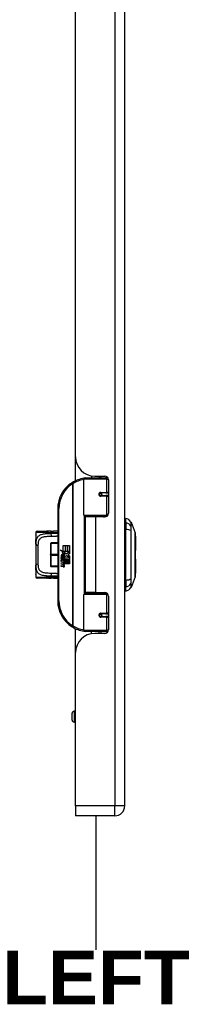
# Model space of a CAD drawing. Header units: inches. Extents: x 0 to 152, y -25 to 98.
# Tile 46 of 88: x 52.71 to 55.92, y 29.75 to 49.78. Entities that reach past the tile are written whole.
import ezdxf

# ---------------------------------------------------------------- set-up
doc = ezdxf.new("R2010")
doc.units = ezdxf.units.IN
doc.header["$LTSCALE"] = 9.095314
doc.header["$MEASUREMENT"] = 0
doc.layers.get('0').update_dxf_attribs({"lineweight": 25})
for name, color, linetype, lineweight in [('Sketch Geometry(ANSI)', 7, 'Continuous', 25), ('Symbols(ANSI)', 7, 'Continuous', 25), ('Visible Edges(ANSI)', 7, 'Continuous', 25), ('Visible Tangent Edges(ANSI)', 7, 'Continuous', 25)]:
    doc.layers.add(name, color=color, linetype=linetype, lineweight=lineweight)
doc.styles.add('Dimension-ANSI', font='arialbd.ttf')

# ---------------------------------------------------------------- blocks, each defined once
blk = doc.blocks.new('LEFT')
at = {"layer": 'Sketch Geometry(ANSI)'}
blk.add_line((0, 0.15), (0, -0.15), dxfattribs=at)
at = {"layer": 'Symbols(ANSI)', "color": 7, "insert": (0, -0.2119), "char_height": 0.12, "attachment_point": 5, "style": 'Dimension-ANSI'}
blk.add_mtext('\\fArial|b1|i0;LEFT', dxfattribs=at)

msp = doc.modelspace()

# ---------------------------------------------------------------- linework, layer by layer
at = {"layer": 'Visible Edges(ANSI)'}
for p, q in [((54.8487, 33.7817), (54.8487, 70.6212)), ((53.849, 40.882), (53.849, 63.5209)), ((53.849, 40.3953), (53.849, 40.882)), ((54.1739, 40.4975), (54.1739, 40.4534)), ((54.2389, 40.4921), (54.4463, 40.4921)), ((54.3314, 40.4921), (54.3314, 40.4534)), ((54.0183, 39.6982), (54.0183, 40.4288)), ((54.0429, 40.4534), (54.4552, 40.4534)), ((54.5112, 40.4534), (54.4552, 40.4534)), ((54.5201, 40.4183), (54.5201, 39.7343)), ((54.3518, 40.1475), (54.3523, 40.1451)), ((54.3584, 40.1459), (54.3522, 40.1459)), ((54.4671, 40.1483), (54.3584, 40.1483)), ((54.3584, 40.0942), (54.4671, 40.0942)), ((54.3614, 40.1457), (54.3614, 40.1482)), ((54.3622, 40.097), (54.3628, 40.0942)), ((54.4671, 40.1483), (54.5201, 40.1483)), ((54.5201, 40.0942), (54.4671, 40.0942)), ((53.4873, 39.8286), (53.4873, 37.9542)), ((54.46, 39.6785), (54.038, 39.6785)), ((54.2526, 39.6605), (54.0427, 39.6605)), ((54.0427, 39.6605), (54.0427, 38.1222)), ((54.1333, 39.6785), (54.1333, 39.6605)), ((54.4463, 39.6605), (54.2526, 39.6605)), ((54.372, 39.6785), (54.372, 39.6605)), ((54.46, 39.6785), (54.4946, 39.6785)), ((54.8684, 39.5443), (54.8684, 39.6293)), ((54.8684, 39.5443), (54.8684, 39.4059)), ((54.9769, 39.5547), (55.0615, 39.3373)), ((53.0432, 39.3464), (53.0432, 39.2972)), ((53.0432, 39.2972), (53.0432, 39.1509)), ((53.0678, 39.371), (53.2616, 39.371)), ((53.2966, 39.3699), (53.274, 39.3705)), ((53.4873, 39.371), (53.4027, 39.371)), ((53.4873, 39.2724), (53.4641, 39.2726)), ((54.8684, 38.3768), (54.8684, 39.4059)), ((55.068, 39.2677), (55.068, 38.9801)), ((53.0432, 39.1048), (53.0432, 39.1509)), ((53.0432, 39.1048), (53.0432, 38.6779)), ((53.3433, 39.12), (53.3433, 39.1225)), ((53.3433, 39.12), (53.3433, 38.8938)), ((53.4873, 39.1323), (53.3531, 39.1323)), ((53.5971, 39.0788), (53.6372, 39.0788)), ((53.5971, 38.9576), (53.5971, 39.0788)), ((53.6372, 39.0788), (53.6372, 38.9555)), ((53.6429, 39.0788), (53.683, 39.0788)), ((53.6429, 38.9555), (53.6429, 39.0788)), ((53.683, 39.0788), (53.683, 38.9555)), ((53.6882, 38.9555), (53.6882, 39.0788)), ((53.6882, 39.0788), (53.7283, 39.0788)), ((53.7283, 39.0788), (53.7283, 38.9116)), ((53.3433, 38.8889), (53.3433, 38.8938)), ((53.3433, 38.8889), (53.3433, 38.6625)), ((53.5375, 38.9886), (53.5971, 38.9576)), ((53.5953, 38.9339), (53.5375, 38.9886)), ((53.5775, 38.9314), (53.5953, 38.9339)), ((53.6326, 38.8921), (53.5775, 38.9314)), ((53.5851, 38.8332), (53.5851, 38.879)), ((53.5964, 38.8771), (53.5964, 38.8471)), ((53.6013, 38.9555), (53.638, 38.9363)), ((53.6372, 38.9555), (53.6013, 38.9555)), ((53.6181, 38.8834), (53.6326, 38.8921)), ((53.638, 38.9363), (53.6254, 38.9339)), ((53.6254, 38.9339), (53.6605, 38.9093)), ((53.6655, 38.8719), (53.6282, 38.846)), ((53.683, 38.9555), (53.6429, 38.9555)), ((53.6605, 38.9093), (53.7276, 38.9555)), ((53.7268, 38.8261), (53.6655, 38.8719)), ((53.7276, 38.9555), (53.6882, 38.9555)), ((53.7283, 38.9116), (53.6957, 38.8896)), ((53.6957, 38.8896), (53.7283, 38.8722)), ((53.7283, 38.8722), (53.7283, 38.7886)), ((53.0432, 38.6318), (53.0432, 38.6779)), ((53.3433, 38.66), (53.3433, 38.6625)), ((53.5555, 38.8347), (53.5904, 38.804)), ((53.5555, 38.8145), (53.5555, 38.8347)), ((53.5799, 38.7976), (53.5555, 38.8145)), ((53.5555, 38.7853), (53.5799, 38.7946)), ((53.5555, 38.765), (53.5555, 38.7853)), ((53.5906, 38.7819), (53.5555, 38.765)), ((53.5555, 38.7564), (53.6237, 38.7444)), ((53.5555, 38.7399), (53.5555, 38.7564)), ((53.5836, 38.7349), (53.5555, 38.7399)), ((53.5555, 38.714), (53.5986, 38.7064)), ((53.5555, 38.6975), (53.5555, 38.714)), ((53.5836, 38.6926), (53.5555, 38.6975)), ((53.5555, 38.6721), (53.5986, 38.6645)), ((53.5555, 38.6556), (53.5555, 38.6721)), ((53.5701, 38.8415), (53.5589, 38.8415)), ((53.5799, 38.7946), (53.5799, 38.7976)), ((53.5904, 38.804), (53.6237, 38.8213)), ((53.6237, 38.7515), (53.5906, 38.7819)), ((53.6237, 38.801), (53.6008, 38.7913)), ((53.6008, 38.7913), (53.6008, 38.7886)), ((53.6008, 38.7886), (53.6237, 38.772)), ((53.6052, 38.7886), (53.6273, 38.798)), ((53.7283, 38.7886), (53.6052, 38.7886)), ((53.6117, 38.7312), (53.6117, 38.7276)), ((53.6237, 38.7302), (53.6117, 38.7312)), ((53.6144, 38.7834), (53.7283, 38.7834)), ((53.6273, 38.774), (53.6144, 38.7834)), ((53.6196, 38.7263), (53.6273, 38.7257)), ((53.6237, 38.8213), (53.6237, 38.801)), ((53.6237, 38.772), (53.6237, 38.7515)), ((53.6237, 38.7444), (53.6237, 38.7302)), ((53.6273, 38.8261), (53.7268, 38.8261)), ((53.6273, 38.798), (53.6273, 38.8261)), ((53.6273, 38.7463), (53.6273, 38.774)), ((53.7283, 38.7463), (53.6273, 38.7463)), ((53.6273, 38.741), (53.7283, 38.741)), ((53.6273, 38.7257), (53.6273, 38.741)), ((53.7283, 38.7039), (53.629, 38.7039)), ((53.7283, 38.7834), (53.7283, 38.7463)), ((53.7283, 38.741), (53.7283, 38.7039)), ((55.068, 38.8026), (55.068, 38.515)), ((53.0432, 38.6318), (53.0432, 38.4855)), ((53.0432, 38.4855), (53.0432, 38.4363)), ((53.3531, 38.6502), (53.4873, 38.6502)), ((53.4641, 38.5101), (53.4873, 38.5103)), ((53.5983, 38.6472), (53.5555, 38.6556)), ((53.2616, 38.4117), (53.0678, 38.4117)), ((53.2966, 38.4128), (53.274, 38.4122)), ((53.4873, 38.4117), (53.4027, 38.4117)), ((54.8684, 38.3768), (54.8684, 38.2385)), ((55.0615, 38.4454), (54.9769, 38.228)), ((54.0183, 37.354), (54.0183, 38.0845)), ((54.038, 38.1042), (54.46, 38.1042)), ((54.2526, 38.1222), (54.0427, 38.1222)), ((54.1333, 38.1042), (54.1333, 38.1222)), ((54.2526, 38.1222), (54.4463, 38.1222)), ((54.372, 38.1042), (54.372, 38.1222)), ((54.4946, 38.1042), (54.46, 38.1042)), ((54.8684, 38.1534), (54.8684, 38.2385)), ((54.5201, 38.0484), (54.5201, 37.3644)), ((54.4671, 37.6885), (54.3584, 37.6885)), ((54.3622, 37.6857), (54.3628, 37.6885)), ((54.4671, 37.6885), (54.5201, 37.6885)), ((54.3518, 37.6352), (54.3523, 37.6376)), ((54.3522, 37.6368), (54.3584, 37.6368)), ((54.3584, 37.6344), (54.4671, 37.6344)), ((54.3614, 37.637), (54.3614, 37.6345)), ((54.5201, 37.6344), (54.4671, 37.6344)), ((53.849, 36.9007), (53.849, 37.3874)), ((54.4552, 37.3294), (54.0429, 37.3294)), ((54.1739, 37.2852), (54.1739, 37.3294)), ((54.4463, 37.2906), (54.2389, 37.2906)), ((54.3314, 37.2906), (54.3314, 37.3294)), ((54.4552, 37.3294), (54.5112, 37.3294)), ((53.849, 33.7817), (53.849, 36.9007)), ((53.7798, 35.5262), (53.7798, 35.6689)), ((53.849, 35.7082), (53.8192, 35.7082)), ((53.849, 35.4868), (53.8192, 35.4868)), ((53.849, 33.7817), (53.849, 33.5806)), ((54.6475, 33.5806), (53.849, 33.5806))]:
    msp.add_line(p, q, dxfattribs=at)
at = {"layer": 'Visible Edges(ANSI)', "flags": 128}
for points in [[(54.0271, 40.4475), (54.0268, 40.4475), (54.0264, 40.4475), (54.0261, 40.4474), (54.0258, 40.4474), (54.0255, 40.4473), (54.0252, 40.4473), (54.0249, 40.4472), (54.0246, 40.4472), (54.0243, 40.4472), (54.024, 40.4471), (54.0237, 40.4471), (54.0233, 40.447), (54.023, 40.447), (54.0227, 40.4469), (54.0224, 40.4469), (54.0221, 40.4468), (54.0218, 40.4468), (54.0215, 40.4468), (54.0212, 40.4467), (54.0209, 40.4467), (54.0206, 40.4466), (54.0202, 40.4466), (54.0199, 40.4465), (54.0196, 40.4465)], [(54.3584, 40.0942), (54.3552, 40.0944), (54.3519, 40.095), (54.3487, 40.0961), (54.3456, 40.0975), (54.3426, 40.0993), (54.3399, 40.1016), (54.3374, 40.1042), (54.3354, 40.1072), (54.3337, 40.1105), (54.3324, 40.1139), (54.3316, 40.1175), (54.3314, 40.1212), (54.3316, 40.1249), (54.3324, 40.1286), (54.3336, 40.132), (54.3353, 40.1353), (54.3374, 40.1383), (54.3398, 40.1409), (54.3426, 40.1432), (54.3455, 40.1451), (54.3487, 40.1465), (54.3519, 40.1475), (54.3552, 40.1481), (54.3584, 40.1483)], [(54.4172, 39.6605), (54.4204, 39.6617), (54.4235, 39.6629), (54.4266, 39.6641), (54.4298, 39.6652), (54.433, 39.6662), (54.4361, 39.6673), (54.4393, 39.6682), (54.4425, 39.6692), (54.4457, 39.67), (54.4489, 39.6709), (54.4521, 39.6717), (54.4553, 39.6724), (54.4585, 39.6731), (54.4617, 39.6738), (54.4649, 39.6744), (54.4682, 39.675), (54.4714, 39.6755), (54.4746, 39.676), (54.4778, 39.6764), (54.4811, 39.6768), (54.4843, 39.6772), (54.4875, 39.6775), (54.4908, 39.6778), (54.494, 39.678)], [(53.0471, 39.2167), (53.0482, 39.2256), (53.0489, 39.2362), (53.0492, 39.2477), (53.049, 39.2592), (53.0482, 39.2698), (53.0472, 39.2789), (53.0461, 39.2855), (53.0457, 39.2876), (53.0455, 39.2884)], [(53.274, 39.3705), (53.2735, 39.3705), (53.2729, 39.3706), (53.2724, 39.3706), (53.2719, 39.3707), (53.2714, 39.3707), (53.2709, 39.3707), (53.2703, 39.3708), (53.2698, 39.3708), (53.2693, 39.3708), (53.2688, 39.3708), (53.2683, 39.3709), (53.2677, 39.3709), (53.2672, 39.3709), (53.2667, 39.3709), (53.2662, 39.371), (53.2657, 39.371), (53.2652, 39.371), (53.2646, 39.371), (53.2641, 39.371), (53.2636, 39.371), (53.2631, 39.371), (53.2626, 39.371), (53.2621, 39.371), (53.2616, 39.371)], [(53.3543, 39.3708), (53.3252, 39.3705), (53.2966, 39.3699)], [(53.3543, 39.3708), (53.3787, 39.371), (53.4027, 39.371)], [(55.0619, 38.4476), (55.0619, 38.4481), (55.0619, 38.4497), (55.0619, 38.4524), (55.0619, 38.4561), (55.0619, 38.4609), (55.062, 38.4667), (55.062, 38.4735), (55.062, 38.4814), (55.062, 38.4902), (55.062, 38.5), (55.0621, 38.5108), (55.0621, 38.5224), (55.0621, 38.5348), (55.0621, 38.5482), (55.0622, 38.5624), (55.0622, 38.5773), (55.0622, 38.5931), (55.0621, 38.6095), (55.0621, 38.6266), (55.0621, 38.6444), (55.0621, 38.6628), (55.062, 38.6817), (55.062, 38.7011), (55.062, 38.7211), (55.062, 38.7415), (55.062, 38.7623), (55.0619, 38.7834), (55.0619, 38.8047), (55.0619, 38.8261), (55.0619, 38.8476), (55.0619, 38.8694), (55.0619, 38.8912), (55.0619, 38.9131), (55.0619, 38.9349), (55.0619, 38.9566), (55.0619, 38.9781), (55.0619, 38.9993), (55.062, 39.0203), (55.062, 39.041), (55.062, 39.0614), (55.062, 39.0814), (55.062, 39.1009), (55.0621, 39.12), (55.0621, 39.1384), (55.0621, 39.1562), (55.0621, 39.1733), (55.0622, 39.1897), (55.0622, 39.2054), (55.0622, 39.2204), (55.0621, 39.2345), (55.0621, 39.2479), (55.0621, 39.2604), (55.0621, 39.272), (55.062, 39.2827), (55.062, 39.2925), (55.062, 39.3013), (55.062, 39.3092), (55.062, 39.316), (55.0619, 39.3219), (55.0619, 39.3266), (55.0619, 39.3303), (55.0619, 39.333), (55.0619, 39.3346), (55.0619, 39.3351)], [(53.0432, 39.1509), (53.0441, 39.1846), (53.0453, 39.2009), (53.0471, 39.2167)], [(53.0471, 38.566), (53.0453, 38.5818), (53.0441, 38.5981), (53.0432, 38.6318)], [(53.0455, 38.4943), (53.0457, 38.4951), (53.0461, 38.4972), (53.0472, 38.5039), (53.0482, 38.5129), (53.049, 38.5236), (53.0492, 38.5351), (53.0489, 38.5466), (53.0482, 38.5571), (53.0471, 38.566)], [(53.2616, 38.4117), (53.2621, 38.4117), (53.2626, 38.4117), (53.2631, 38.4117), (53.2636, 38.4117), (53.2641, 38.4117), (53.2646, 38.4117), (53.2652, 38.4117), (53.2657, 38.4117), (53.2662, 38.4118), (53.2667, 38.4118), (53.2672, 38.4118), (53.2677, 38.4118), (53.2683, 38.4118), (53.2688, 38.4119), (53.2693, 38.4119), (53.2698, 38.4119), (53.2703, 38.4119), (53.2709, 38.412), (53.2714, 38.412), (53.2719, 38.412), (53.2724, 38.4121), (53.2729, 38.4121), (53.2735, 38.4122), (53.274, 38.4122)], [(53.2966, 38.4128), (53.3252, 38.4122), (53.3543, 38.4119)], [(53.4027, 38.4117), (53.3787, 38.4118), (53.3543, 38.4119)], [(54.494, 38.1047), (54.4908, 38.1049), (54.4875, 38.1052), (54.4843, 38.1055), (54.4811, 38.1059), (54.4778, 38.1063), (54.4746, 38.1067), (54.4714, 38.1072), (54.4682, 38.1077), (54.4649, 38.1083), (54.4617, 38.1089), (54.4585, 38.1096), (54.4553, 38.1103), (54.4521, 38.111), (54.4489, 38.1118), (54.4457, 38.1127), (54.4425, 38.1136), (54.4393, 38.1145), (54.4361, 38.1155), (54.433, 38.1165), (54.4298, 38.1175), (54.4266, 38.1186), (54.4235, 38.1198), (54.4204, 38.121), (54.4172, 38.1222)], [(54.3584, 37.6344), (54.3552, 37.6346), (54.3519, 37.6352), (54.3487, 37.6362), (54.3455, 37.6377), (54.3426, 37.6395), (54.3398, 37.6418), (54.3374, 37.6444), (54.3353, 37.6474), (54.3336, 37.6507), (54.3324, 37.6542), (54.3316, 37.6578), (54.3314, 37.6615), (54.3317, 37.6652), (54.3324, 37.6688), (54.3337, 37.6722), (54.3354, 37.6755), (54.3374, 37.6785), (54.3399, 37.6811), (54.3426, 37.6833), (54.3455, 37.6852), (54.3487, 37.6866), (54.3519, 37.6877), (54.3552, 37.6883), (54.3584, 37.6885)], [(54.0196, 37.3362), (54.0199, 37.3362), (54.0202, 37.3361), (54.0206, 37.3361), (54.0209, 37.336), (54.0212, 37.336), (54.0215, 37.336), (54.0218, 37.3359), (54.0221, 37.3359), (54.0224, 37.3358), (54.0227, 37.3358), (54.023, 37.3357), (54.0233, 37.3357), (54.0237, 37.3356), (54.024, 37.3356), (54.0243, 37.3356), (54.0246, 37.3355), (54.0249, 37.3355), (54.0252, 37.3354), (54.0255, 37.3354), (54.0258, 37.3353), (54.0261, 37.3353), (54.0264, 37.3353), (54.0268, 37.3352), (54.0271, 37.3352)]]:
    msp.add_lwpolyline(points, dxfattribs=at)
at = {"layer": 'Visible Edges(ANSI)'}
for centre in [(54.3584, 40.1213), (54.3584, 37.6614)]:
    msp.add_circle(centre, 0.0246, dxfattribs=at)
for centre, radius, start, end in [((54.2389, 40.882), 0.3899, 180, 270), ((54.4463, 40.4183), 0.0738, 0, 90), ((54.1121, 39.8286), 0.6248, 122.23771, 180), ((54.1121, 39.8286), 0.6248, 98.5081, 122.23771), ((54.0429, 40.4288), 0.0246, 90, 180), ((54.3584, 40.1213), 0.0271, 279.14701, 90), ((54.038, 39.6982), 0.0197, 180, 270), ((54.4463, 39.7343), 0.0738, 270, 0), ((54.8782, 39.5555), 0.0492, 101.53696, 126.8699), ((54.848, 39.4831), 0.1476, 29.72912, 82.0587), ((54.9655, 39.5502), 0.0123, 21.25051, 29.72912), ((53.0678, 39.3464), 0.0246, 90, 180), ((53.0678, 39.2972), 0.0246, 180, 208.10759), ((55.0557, 39.3351), 0.00615, 0.20877, 21.25051), ((55.0533, 39.2677), 0.0148, 0, 53.4634), ((53.3531, 39.1225), 0.00984, 90, 180), ((53.6313, 38.8641), 0.0759, 171.56052, 197.33425), ((53.5807, 38.8716), 0.0247, 86.56465, 171.56052), ((53.6055, 38.8562), 0.0383, 154.67838, 202.56091), ((53.5817, 38.8675), 0.012, 73.52609, 154.67838), ((53.5791, 38.8466), 0.0497, 44.16843, 86.56465), ((53.5938, 38.8563), 0.021, 19.37968, 82.99755), ((53.6007, 38.8587), 0.0137, 321.16516, 19.37968), ((53.588, 38.8552), 0.0373, 350.40854, 44.16843), ((53.588, 38.8552), 0.0412, 347.07905, 43.17854), ((55.0533, 38.9801), 0.0148, 305.87422, 0), ((53.3531, 38.66), 0.00984, 180, 270), ((53.5735, 38.6777), 0.0581, 57.59924, 80), ((53.5744, 38.6352), 0.0581, 58.55841, 80.82565), ((53.5994, 38.8655), 0.0352, 246.15553, 293.84447), ((53.6021, 38.8576), 0.0119, 241.45471, 321.16516), ((53.6013, 38.7216), 0.0154, 260, 293.55712), ((53.6013, 38.6796), 0.0154, 259.9922, 293.54875), ((53.5962, 38.7135), 0.0157, 6.03001, 57.59924), ((53.5962, 38.6715), 0.0157, 6.10268, 57.60833), ((53.6044, 38.7144), 0.0075, 293.55712, 6.03001), ((53.6044, 38.6724), 0.0075, 293.54875, 6.10268), ((53.6061, 38.7245), 0.036, 273.6169, 286.9928), ((53.5949, 38.661), 0.0307, 359.6788, 63.95078), ((53.5956, 38.7023), 0.03, 359.47765, 57.41137), ((53.6059, 38.8506), 0.019, 293.84447, 355.08017), ((53.6129, 38.7022), 0.0127, 286.9928, 359.47765), ((53.6125, 38.6609), 0.0131, 288.47479, 359.6788), ((53.599, 38.7045), 0.03, 358.79525, 46.5849), ((55.0533, 38.8026), 0.0148, 0, 54.12578), ((53.0678, 38.4855), 0.0246, 151.88429, 180), ((53.6052, 38.6826), 0.036, 259, 288.47479), ((55.0533, 38.515), 0.0148, 306.53659, 0), ((53.0678, 38.4363), 0.0246, 180, 270), ((55.0557, 38.4476), 0.00615, 338.74949, 359.79123), ((54.038, 38.0845), 0.0197, 90, 180), ((54.4463, 38.0484), 0.0738, 0, 90), ((54.8782, 38.2272), 0.0492, 233.1301, 258.46304), ((54.848, 38.2996), 0.1476, 277.9413, 330.27088), ((54.9655, 38.2325), 0.0123, 330.27088, 338.74949), ((54.1121, 37.9542), 0.6248, 180, 237.76229), ((54.3584, 37.6614), 0.0271, 270, 80.85299), ((54.1121, 37.9542), 0.6248, 237.76229, 261.4919), ((54.2389, 36.9007), 0.3899, 90, 180), ((54.0429, 37.354), 0.0246, 180, 270), ((54.4463, 37.3644), 0.0738, 270, 0), ((53.8192, 35.6689), 0.0394, 90, 180), ((53.8192, 35.5262), 0.0394, 180, 270), ((54.6475, 33.7817), 0.2012, 270, 0)]:
    msp.add_arc(centre, radius, start, end, dxfattribs=at)
at = {"layer": 'Visible Tangent Edges(ANSI)'}
for p, q in [((54.6475, 70.6212), (54.6475, 33.7817)), ((54.3624, 40.4921), (54.3624, 40.4534)), ((53.7788, 40.357), (53.7919, 40.3362)), ((53.7919, 40.3362), (53.7919, 37.4465)), ((53.7919, 40.3362), (53.7966, 40.3362)), ((53.7966, 37.4465), (53.7966, 40.3362)), ((54.479, 40.4288), (54.0183, 40.4288)), ((54.479, 40.4288), (54.5193, 40.4288)), ((54.479, 40.4288), (54.479, 40.1606)), ((54.3624, 40.148), (54.3624, 40.1455)), ((54.3624, 40.097), (54.3624, 40.0961)), ((54.3643, 40.1606), (54.479, 40.1606)), ((54.479, 40.0819), (54.3643, 40.0819)), ((54.5201, 40.1606), (54.479, 40.1606)), ((54.479, 40.0819), (54.479, 39.6982)), ((54.479, 40.0819), (54.5201, 40.0819)), ((53.4873, 39.8286), (53.5119, 39.8286)), ((53.5119, 37.9542), (53.5119, 39.8286)), ((54.0183, 39.6982), (54.479, 39.6982)), ((54.0279, 39.6813), (54.0279, 38.1014)), ((54.2526, 39.6605), (54.2526, 38.1222)), ((54.5106, 39.6982), (54.479, 39.6982)), ((54.977, 39.4731), (54.977, 39.4732)), ((53.2499, 39.3464), (53.0432, 39.3464)), ((53.0432, 39.2972), (53.0436, 39.2972)), ((53.349, 39.3201), (53.349, 39.3462)), ((54.977, 39.3812), (54.977, 39.3817)), ((53.0924, 38.7023), (53.0924, 39.0804)), ((53.3531, 39.1323), (53.3531, 39.1248)), ((53.3531, 39.1248), (53.4873, 39.1248)), ((53.3531, 38.8986), (53.3531, 39.1248)), ((53.3531, 38.8986), (53.3531, 38.8841)), ((53.4873, 38.8986), (53.3531, 38.8986)), ((53.3531, 38.8841), (53.4873, 38.8841)), ((53.3531, 38.6577), (53.3531, 38.8841)), ((53.3531, 38.6577), (53.3531, 38.6502)), ((53.4873, 38.6577), (53.3531, 38.6577)), ((53.0436, 38.4855), (53.0432, 38.4855)), ((53.349, 38.4365), (53.349, 38.4626)), ((53.0432, 38.4363), (53.2499, 38.4363)), ((54.977, 38.401), (54.977, 38.4015)), ((54.977, 38.3095), (54.977, 38.3097)), ((54.479, 38.0845), (54.0183, 38.0845)), ((54.479, 38.0845), (54.5106, 38.0845)), ((54.479, 38.0845), (54.479, 37.7008)), ((53.5119, 37.9542), (53.4873, 37.9542)), ((54.3624, 37.6866), (54.3624, 37.6857)), ((54.3643, 37.7008), (54.479, 37.7008)), ((54.5201, 37.7008), (54.479, 37.7008)), ((54.3624, 37.6372), (54.3624, 37.6347)), ((54.479, 37.6221), (54.3643, 37.6221)), ((54.479, 37.6221), (54.479, 37.354)), ((54.479, 37.6221), (54.5201, 37.6221)), ((53.7919, 37.4465), (53.7788, 37.4257)), ((53.7966, 37.4465), (53.7919, 37.4465)), ((54.0183, 37.354), (54.479, 37.354)), ((54.3624, 37.3294), (54.3624, 37.2906)), ((54.5193, 37.354), (54.479, 37.354)), ((53.8192, 35.7082), (53.8192, 35.4868)), ((54.6475, 33.7817), (53.849, 33.7817)), ((54.8487, 33.7817), (54.6475, 33.7817)), ((54.6475, 33.5806), (54.6475, 33.7817))]:
    msp.add_line(p, q, dxfattribs=at)
at = {"layer": 'Visible Tangent Edges(ANSI)', "flags": 128}
for points in [[(54.3643, 40.1606), (54.3593, 40.1603), (54.3542, 40.1595), (54.3493, 40.158), (54.3445, 40.1559), (54.3399, 40.1531), (54.3357, 40.1498), (54.332, 40.146), (54.3288, 40.1417), (54.3262, 40.1369), (54.3243, 40.1319), (54.3232, 40.1266), (54.3228, 40.1212), (54.3232, 40.1159), (54.3244, 40.1106), (54.3263, 40.1056), (54.3289, 40.1008), (54.3321, 40.0965), (54.3358, 40.0926), (54.34, 40.0894), (54.3445, 40.0867), (54.3493, 40.0846), (54.3543, 40.0831), (54.3593, 40.0822), (54.3643, 40.0819)], [(54.4944, 39.6783), (54.4892, 39.6781), (54.484, 39.6779), (54.4788, 39.6777), (54.4736, 39.6774), (54.4684, 39.6771), (54.4632, 39.6767), (54.4581, 39.6762), (54.4529, 39.6757), (54.4477, 39.6752), (54.4426, 39.6746), (54.4374, 39.674), (54.4323, 39.6733), (54.4272, 39.6726), (54.4221, 39.6719), (54.417, 39.671), (54.4119, 39.6702), (54.4068, 39.6693), (54.4018, 39.6683), (54.3968, 39.6673), (54.3917, 39.6662), (54.3868, 39.6651), (54.3818, 39.6639), (54.3768, 39.6627), (54.3719, 39.6614)], [(54.9759, 39.4756), (54.9759, 39.4737), (54.9758, 39.4716), (54.9758, 39.4693), (54.9758, 39.4668), (54.9758, 39.4641), (54.9758, 39.4612), (54.9758, 39.4581), (54.9758, 39.4548), (54.9758, 39.4514), (54.9758, 39.4478), (54.9758, 39.444), (54.9758, 39.4401), (54.9758, 39.436), (54.9758, 39.4317), (54.9758, 39.4273), (54.9758, 39.4228), (54.9758, 39.4181), (54.9758, 39.4134), (54.9758, 39.4085), (54.9758, 39.4035), (54.9758, 39.3984), (54.9758, 39.3932), (54.9759, 39.3879), (54.9759, 39.3826)], [(54.9762, 39.5563), (54.9762, 39.5562), (54.9762, 39.5558), (54.9762, 39.5551), (54.9761, 39.5541), (54.9761, 39.5528), (54.9761, 39.5512), (54.9761, 39.5494), (54.9761, 39.5473), (54.9761, 39.5449), (54.9761, 39.5422), (54.9761, 39.5393), (54.9761, 39.536), (54.9761, 39.5325), (54.976, 39.5287), (54.976, 39.5246), (54.976, 39.5203), (54.976, 39.5157), (54.976, 39.5108), (54.976, 39.5056), (54.9759, 39.5001), (54.9759, 39.4944), (54.9759, 39.4884), (54.9759, 39.4822), (54.9759, 39.4756)], [(54.977, 39.4732), (54.977, 39.4798), (54.977, 39.4861), (54.977, 39.4922), (54.977, 39.4979), (54.977, 39.5034), (54.977, 39.5086), (54.977, 39.5136), (54.977, 39.5182), (54.977, 39.5226), (54.977, 39.5267), (54.977, 39.5306), (54.977, 39.5341), (54.977, 39.5374), (54.977, 39.5404), (54.977, 39.5431), (54.977, 39.5455), (54.977, 39.5477), (54.977, 39.5495), (54.9769, 39.5511), (54.9769, 39.5524), (54.9769, 39.5534), (54.9769, 39.5541), (54.9769, 39.5545), (54.9769, 39.5547)], [(54.977, 39.3817), (54.977, 39.3869), (54.977, 39.3921), (54.977, 39.3972), (54.977, 39.4021), (54.977, 39.407), (54.977, 39.4118), (54.977, 39.4165), (54.977, 39.421), (54.977, 39.4254), (54.977, 39.4297), (54.977, 39.4339), (54.977, 39.4379), (54.977, 39.4417), (54.977, 39.4455), (54.977, 39.449), (54.977, 39.4524), (54.977, 39.4556), (54.977, 39.4586), (54.977, 39.4615), (54.977, 39.4642), (54.977, 39.4667), (54.977, 39.469), (54.977, 39.4711), (54.977, 39.4731)], [(53.349, 39.3201), (53.3243, 39.3196), (53.3001, 39.3189), (53.2764, 39.3178), (53.2534, 39.3163), (53.2312, 39.3144), (53.2099, 39.3118), (53.1896, 39.3086), (53.1704, 39.3047), (53.1525, 39.2999), (53.1359, 39.2941), (53.1207, 39.2872), (53.107, 39.2793), (53.0948, 39.2704), (53.0839, 39.2603), (53.0746, 39.2492), (53.0666, 39.2369), (53.0602, 39.2236), (53.0549, 39.2092), (53.0508, 39.1938), (53.0477, 39.1776), (53.0456, 39.1605), (53.0442, 39.1426), (53.0434, 39.124), (53.0432, 39.1048)], [(53.0471, 39.2132), (53.0476, 39.2168), (53.0481, 39.2207), (53.0486, 39.2248), (53.0489, 39.2292), (53.0492, 39.2338), (53.0494, 39.2385), (53.0496, 39.2433), (53.0496, 39.2481), (53.0496, 39.2529), (53.0494, 39.2577), (53.0492, 39.2624), (53.0489, 39.2669), (53.0485, 39.2713), (53.0481, 39.2755), (53.0476, 39.2793), (53.0471, 39.2829), (53.0466, 39.2861), (53.0461, 39.2889), (53.0456, 39.2914), (53.0451, 39.2934), (53.0446, 39.2951), (53.0442, 39.2963), (53.0439, 39.297), (53.0436, 39.2972)], [(53.0924, 39.0804), (53.0926, 39.0974), (53.0932, 39.1139), (53.0945, 39.1297), (53.0964, 39.1449), (53.0991, 39.1593), (53.1027, 39.1729), (53.1072, 39.1856), (53.1129, 39.1974), (53.1198, 39.2083), (53.128, 39.2182), (53.1375, 39.2271), (53.1482, 39.235), (53.1602, 39.242), (53.1735, 39.248), (53.188, 39.2532), (53.2037, 39.2574), (53.2205, 39.261), (53.2382, 39.2638), (53.2569, 39.266), (53.2763, 39.2678), (53.2964, 39.2691), (53.3171, 39.27), (53.3384, 39.2707), (53.36, 39.2711)], [(53.2499, 39.3464), (53.2508, 39.3464), (53.2517, 39.3464), (53.2525, 39.3464), (53.2534, 39.3464), (53.2543, 39.3464), (53.2552, 39.3463), (53.2561, 39.3463), (53.257, 39.3462), (53.2579, 39.3462), (53.2588, 39.3461), (53.2597, 39.3461), (53.2606, 39.346), (53.2615, 39.3459), (53.2624, 39.3459), (53.2633, 39.3458), (53.2642, 39.3457), (53.2651, 39.3456), (53.266, 39.3455), (53.2669, 39.3454), (53.2678, 39.3453), (53.2687, 39.3452), (53.2696, 39.345), (53.2705, 39.3449), (53.2714, 39.3448)], [(53.274, 39.3705), (53.2735, 39.3705), (53.273, 39.3704), (53.2726, 39.3701), (53.2721, 39.3698), (53.2717, 39.3693), (53.2713, 39.3688), (53.2709, 39.3681), (53.2705, 39.3673), (53.2702, 39.3664), (53.2698, 39.3655), (53.2696, 39.3644), (53.2693, 39.3633), (53.2692, 39.362), (53.269, 39.3607), (53.2689, 39.3594), (53.2689, 39.3579), (53.269, 39.3564), (53.269, 39.3549), (53.2692, 39.3533), (53.2695, 39.3516), (53.2698, 39.35), (53.2702, 39.3483), (53.2708, 39.3465), (53.2714, 39.3448)], [(53.2714, 39.3448), (53.2723, 39.3464), (53.2732, 39.348), (53.2741, 39.3496), (53.275, 39.3512), (53.2759, 39.3527), (53.2768, 39.3542), (53.2778, 39.3557), (53.2787, 39.3571), (53.2797, 39.3585), (53.2808, 39.3599), (53.2818, 39.3611), (53.2829, 39.3623), (53.284, 39.3634), (53.2851, 39.3645), (53.2862, 39.3655), (53.2873, 39.3663), (53.2885, 39.3671), (53.2896, 39.3678), (53.2908, 39.3684), (53.2919, 39.3689), (53.2931, 39.3693), (53.2943, 39.3696), (53.2954, 39.3698), (53.2966, 39.3699)], [(53.2714, 39.3448), (53.2745, 39.3449), (53.2777, 39.345), (53.2808, 39.3451), (53.2839, 39.3452), (53.2871, 39.3453), (53.2903, 39.3453), (53.2935, 39.3454), (53.2967, 39.3455), (53.2999, 39.3456), (53.3031, 39.3456), (53.3063, 39.3457), (53.3095, 39.3458), (53.3128, 39.3458), (53.316, 39.3459), (53.3193, 39.3459), (53.3226, 39.346), (53.3259, 39.346), (53.3291, 39.346), (53.3324, 39.3461), (53.3357, 39.3461), (53.3391, 39.3461), (53.3424, 39.3462), (53.3457, 39.3462), (53.349, 39.3462)], [(53.349, 39.3462), (53.3552, 39.3463), (53.3614, 39.3463), (53.3675, 39.3463), (53.3736, 39.3464), (53.3797, 39.3464), (53.3857, 39.3464), (53.3917, 39.3464), (53.3977, 39.3464), (53.4036, 39.3464), (53.4095, 39.3464), (53.4154, 39.3464), (53.4212, 39.3463), (53.4269, 39.3462), (53.4327, 39.3461), (53.4384, 39.346), (53.444, 39.3459), (53.4496, 39.3457), (53.4551, 39.3455), (53.4606, 39.3452), (53.4661, 39.345), (53.4715, 39.3447), (53.4768, 39.3443), (53.4821, 39.344), (53.4873, 39.3435)], [(53.4873, 39.3207), (53.4821, 39.321), (53.4768, 39.3212), (53.4715, 39.3214), (53.4661, 39.3216), (53.4607, 39.3217), (53.4552, 39.3217), (53.4497, 39.3218), (53.4441, 39.3218), (53.4384, 39.3218), (53.4327, 39.3218), (53.427, 39.3218), (53.4212, 39.3217), (53.4154, 39.3216), (53.4095, 39.3215), (53.4036, 39.3214), (53.3977, 39.3213), (53.3917, 39.3211), (53.3857, 39.321), (53.3796, 39.3209), (53.3735, 39.3207), (53.3674, 39.3206), (53.3613, 39.3204), (53.3552, 39.3203), (53.349, 39.3201)], [(53.36, 39.2711), (53.3645, 39.2712), (53.369, 39.2713), (53.3735, 39.2714), (53.3779, 39.2715), (53.3824, 39.2716), (53.3868, 39.2716), (53.3913, 39.2717), (53.3957, 39.2718), (53.4001, 39.2719), (53.4045, 39.272), (53.4089, 39.272), (53.4132, 39.2721), (53.4176, 39.2722), (53.4219, 39.2723), (53.4262, 39.2723), (53.4305, 39.2724), (53.4348, 39.2724), (53.4391, 39.2725), (53.4433, 39.2725), (53.4475, 39.2726), (53.4517, 39.2726), (53.4559, 39.2726), (53.46, 39.2726), (53.4641, 39.2726)], [(53.4873, 39.369), (53.484, 39.3692), (53.4806, 39.3694), (53.4773, 39.3696), (53.4739, 39.3697), (53.4705, 39.3699), (53.4671, 39.37), (53.4636, 39.3702), (53.4602, 39.3703), (53.4567, 39.3704), (53.4532, 39.3705), (53.4497, 39.3706), (53.4462, 39.3707), (53.4426, 39.3707), (53.4391, 39.3708), (53.4355, 39.3708), (53.4319, 39.3709), (53.4283, 39.3709), (53.4247, 39.371), (53.4211, 39.371), (53.4174, 39.371), (53.4137, 39.371), (53.4101, 39.371), (53.4064, 39.371), (53.4027, 39.371)], [(54.9759, 39.3826), (54.9759, 39.343), (54.9759, 39.303), (54.976, 39.2626), (54.976, 39.2219), (54.976, 39.181), (54.9761, 39.1398), (54.9761, 39.0984), (54.9761, 39.0569), (54.9761, 39.0153), (54.9761, 38.9737), (54.9762, 38.932), (54.9762, 38.8905), (54.9762, 38.8489), (54.9761, 38.8073), (54.9761, 38.7658), (54.9761, 38.7243), (54.9761, 38.683), (54.9761, 38.6419), (54.976, 38.601), (54.976, 38.5602), (54.976, 38.5198), (54.9759, 38.4796), (54.9759, 38.4397), (54.9759, 38.4001)], [(54.977, 38.4015), (54.977, 38.441), (54.977, 38.4807), (54.977, 38.5207), (54.977, 38.5611), (54.977, 38.6017), (54.977, 38.6425), (54.977, 38.6835), (54.977, 38.7247), (54.977, 38.766), (54.9769, 38.8075), (54.9769, 38.849), (54.9769, 38.8905), (54.9769, 38.932), (54.9769, 38.9735), (54.977, 39.015), (54.977, 39.0565), (54.977, 39.0979), (54.977, 39.1392), (54.977, 39.1803), (54.977, 39.2211), (54.977, 39.2616), (54.977, 39.3019), (54.977, 39.3417), (54.977, 39.3812)], [(55.0615, 39.3373), (55.0615, 39.3371), (55.0615, 39.3366), (55.0615, 39.3356), (55.0615, 39.3343), (55.0615, 39.3326), (55.0615, 39.3306), (55.0615, 39.3281), (55.0616, 39.3254), (55.0616, 39.3222), (55.0616, 39.3187), (55.0616, 39.3149), (55.0616, 39.3106), (55.0617, 39.3061), (55.0617, 39.3012), (55.0617, 39.296), (55.0617, 39.2904), (55.0618, 39.2845), (55.0618, 39.2783), (55.0618, 39.2717), (55.0618, 39.2649), (55.0619, 39.2577), (55.0619, 39.2503), (55.0619, 39.2425), (55.0619, 39.2345)], [(53.0432, 39.1509), (53.0432, 39.1537), (53.0432, 39.1564), (53.0432, 39.1592), (53.0433, 39.1619), (53.0433, 39.1646), (53.0434, 39.1674), (53.0435, 39.17), (53.0436, 39.1727), (53.0437, 39.1754), (53.0438, 39.178), (53.0439, 39.1807), (53.0441, 39.1833), (53.0442, 39.1859), (53.0444, 39.1884), (53.0446, 39.191), (53.0448, 39.1935), (53.045, 39.1961), (53.0453, 39.1986), (53.0455, 39.2011), (53.0458, 39.2035), (53.0461, 39.206), (53.0464, 39.2084), (53.0468, 39.2108), (53.0471, 39.2132)], [(55.0619, 39.1757), (55.0619, 39.1556), (55.0618, 39.1345), (55.0618, 39.1125), (55.0617, 39.0898), (55.0617, 39.0665), (55.0616, 39.0425), (55.0616, 39.0181), (55.0616, 38.9932), (55.0615, 38.9681), (55.0615, 38.9426), (55.0615, 38.917), (55.0615, 38.8912), (55.0615, 38.8654), (55.0615, 38.8398), (55.0615, 38.8145), (55.0616, 38.7893), (55.0616, 38.7644), (55.0616, 38.7399), (55.0617, 38.7159), (55.0617, 38.6926), (55.0618, 38.67), (55.0618, 38.6481), (55.0619, 38.6271), (55.0619, 38.607)], [(55.0619, 39.2345), (55.0619, 39.2323), (55.0619, 39.23), (55.0619, 39.2278), (55.062, 39.2255), (55.062, 39.2232), (55.062, 39.2208), (55.062, 39.2185), (55.062, 39.2161), (55.062, 39.2137), (55.062, 39.2113), (55.062, 39.2089), (55.062, 39.2065), (55.062, 39.204), (55.062, 39.2015), (55.062, 39.199), (55.062, 39.1965), (55.062, 39.194), (55.062, 39.1914), (55.062, 39.1888), (55.062, 39.1863), (55.0619, 39.1836), (55.0619, 39.181), (55.0619, 39.1784), (55.0619, 39.1757)], [(53.0432, 38.6779), (53.0434, 38.6587), (53.0442, 38.6402), (53.0456, 38.6224), (53.0478, 38.6053), (53.0508, 38.5891), (53.0549, 38.5737), (53.0601, 38.5593), (53.0666, 38.5459), (53.0744, 38.5336), (53.0837, 38.5225), (53.0945, 38.5124), (53.1068, 38.5035), (53.1205, 38.4956), (53.1357, 38.4888), (53.1522, 38.483), (53.1701, 38.4781), (53.1892, 38.4742), (53.2095, 38.471), (53.2307, 38.4684), (53.2529, 38.4665), (53.276, 38.465), (53.2999, 38.4639), (53.3243, 38.4631), (53.349, 38.4626)], [(53.36, 38.5116), (53.3383, 38.5121), (53.317, 38.5128), (53.2961, 38.5137), (53.2759, 38.515), (53.2565, 38.5168), (53.2379, 38.519), (53.2202, 38.5218), (53.2034, 38.5253), (53.1877, 38.5296), (53.1733, 38.5348), (53.16, 38.5409), (53.148, 38.5478), (53.1373, 38.5558), (53.1278, 38.5646), (53.1197, 38.5745), (53.1128, 38.5854), (53.1072, 38.5973), (53.1026, 38.61), (53.0991, 38.6236), (53.0964, 38.638), (53.0945, 38.6532), (53.0932, 38.6689), (53.0926, 38.6853), (53.0924, 38.7023)], [(53.0471, 38.5695), (53.0468, 38.5719), (53.0464, 38.5743), (53.0461, 38.5767), (53.0458, 38.5792), (53.0455, 38.5816), (53.0453, 38.5841), (53.045, 38.5866), (53.0448, 38.5892), (53.0446, 38.5917), (53.0444, 38.5943), (53.0442, 38.5968), (53.0441, 38.5994), (53.0439, 38.6021), (53.0438, 38.6047), (53.0437, 38.6073), (53.0436, 38.61), (53.0435, 38.6127), (53.0434, 38.6154), (53.0433, 38.6181), (53.0433, 38.6208), (53.0432, 38.6235), (53.0432, 38.6263), (53.0432, 38.629), (53.0432, 38.6318)], [(53.0436, 38.4855), (53.0439, 38.4857), (53.0442, 38.4864), (53.0446, 38.4876), (53.0451, 38.4892), (53.0456, 38.4913), (53.0461, 38.4938), (53.0466, 38.4967), (53.0471, 38.4999), (53.0476, 38.5035), (53.0481, 38.5073), (53.0485, 38.5115), (53.0489, 38.5159), (53.0492, 38.5204), (53.0494, 38.5251), (53.0496, 38.5299), (53.0496, 38.5347), (53.0496, 38.5396), (53.0494, 38.5443), (53.0492, 38.549), (53.0489, 38.5535), (53.0485, 38.5579), (53.0481, 38.562), (53.0476, 38.5659), (53.0471, 38.5695)], [(53.349, 38.4626), (53.3552, 38.4624), (53.3613, 38.4623), (53.3675, 38.4621), (53.3735, 38.462), (53.3796, 38.4618), (53.3856, 38.4617), (53.3916, 38.4616), (53.3976, 38.4614), (53.4035, 38.4613), (53.4094, 38.4612), (53.4153, 38.4611), (53.4211, 38.461), (53.4269, 38.461), (53.4326, 38.4609), (53.4383, 38.4609), (53.4439, 38.4609), (53.4495, 38.4609), (53.4551, 38.461), (53.4606, 38.461), (53.466, 38.4612), (53.4714, 38.4613), (53.4767, 38.4615), (53.482, 38.4617), (53.4872, 38.462)], [(53.4641, 38.5101), (53.46, 38.5101), (53.4559, 38.5101), (53.4517, 38.5101), (53.4475, 38.5101), (53.4433, 38.5102), (53.439, 38.5102), (53.4348, 38.5103), (53.4305, 38.5103), (53.4262, 38.5104), (53.4219, 38.5104), (53.4176, 38.5105), (53.4132, 38.5106), (53.4089, 38.5107), (53.4045, 38.5107), (53.4001, 38.5108), (53.3957, 38.5109), (53.3913, 38.511), (53.3869, 38.5111), (53.3824, 38.5112), (53.378, 38.5112), (53.3735, 38.5113), (53.369, 38.5114), (53.3645, 38.5115), (53.36, 38.5116)], [(55.0619, 38.5482), (55.0619, 38.5402), (55.0619, 38.5324), (55.0619, 38.525), (55.0618, 38.5178), (55.0618, 38.5109), (55.0618, 38.5044), (55.0618, 38.4982), (55.0617, 38.4923), (55.0617, 38.4867), (55.0617, 38.4815), (55.0617, 38.4766), (55.0616, 38.472), (55.0616, 38.4678), (55.0616, 38.4639), (55.0616, 38.4604), (55.0616, 38.4573), (55.0615, 38.4545), (55.0615, 38.4521), (55.0615, 38.4501), (55.0615, 38.4484), (55.0615, 38.4471), (55.0615, 38.4462), (55.0615, 38.4456), (55.0615, 38.4454)], [(55.0619, 38.607), (55.0619, 38.6043), (55.0619, 38.6017), (55.0619, 38.5991), (55.062, 38.5965), (55.062, 38.5939), (55.062, 38.5913), (55.062, 38.5887), (55.062, 38.5862), (55.062, 38.5837), (55.062, 38.5812), (55.062, 38.5787), (55.062, 38.5763), (55.062, 38.5738), (55.062, 38.5714), (55.062, 38.569), (55.062, 38.5666), (55.062, 38.5642), (55.062, 38.5619), (55.062, 38.5595), (55.062, 38.5572), (55.0619, 38.555), (55.0619, 38.5527), (55.0619, 38.5504), (55.0619, 38.5482)], [(53.2714, 38.438), (53.2705, 38.4378), (53.2696, 38.4377), (53.2687, 38.4376), (53.2678, 38.4374), (53.2669, 38.4373), (53.266, 38.4372), (53.2651, 38.4371), (53.2642, 38.437), (53.2633, 38.4369), (53.2624, 38.4368), (53.2615, 38.4368), (53.2606, 38.4367), (53.2597, 38.4366), (53.2588, 38.4366), (53.2579, 38.4365), (53.257, 38.4365), (53.2561, 38.4364), (53.2552, 38.4364), (53.2543, 38.4364), (53.2534, 38.4363), (53.2525, 38.4363), (53.2517, 38.4363), (53.2508, 38.4363), (53.2499, 38.4363)], [(53.2714, 38.438), (53.2708, 38.4362), (53.2702, 38.4345), (53.2698, 38.4327), (53.2695, 38.4311), (53.2692, 38.4294), (53.269, 38.4278), (53.269, 38.4263), (53.2689, 38.4248), (53.2689, 38.4233), (53.269, 38.422), (53.2692, 38.4207), (53.2693, 38.4194), (53.2696, 38.4183), (53.2698, 38.4172), (53.2702, 38.4163), (53.2705, 38.4154), (53.2709, 38.4146), (53.2713, 38.414), (53.2717, 38.4134), (53.2721, 38.4129), (53.2726, 38.4126), (53.273, 38.4124), (53.2735, 38.4122), (53.274, 38.4122)], [(53.2966, 38.4128), (53.2954, 38.4129), (53.2943, 38.4131), (53.2931, 38.4134), (53.2919, 38.4138), (53.2908, 38.4143), (53.2896, 38.4149), (53.2885, 38.4156), (53.2873, 38.4164), (53.2862, 38.4173), (53.2851, 38.4182), (53.284, 38.4193), (53.2829, 38.4204), (53.2818, 38.4216), (53.2808, 38.4228), (53.2797, 38.4242), (53.2787, 38.4256), (53.2778, 38.427), (53.2768, 38.4285), (53.2759, 38.43), (53.275, 38.4316), (53.2741, 38.4331), (53.2732, 38.4347), (53.2723, 38.4363), (53.2714, 38.438)], [(53.349, 38.4365), (53.3457, 38.4365), (53.3424, 38.4366), (53.3391, 38.4366), (53.3357, 38.4366), (53.3324, 38.4366), (53.3291, 38.4367), (53.3259, 38.4367), (53.3226, 38.4368), (53.3193, 38.4368), (53.316, 38.4368), (53.3128, 38.4369), (53.3095, 38.4369), (53.3063, 38.437), (53.3031, 38.4371), (53.2999, 38.4371), (53.2967, 38.4372), (53.2935, 38.4373), (53.2903, 38.4374), (53.2871, 38.4374), (53.2839, 38.4375), (53.2808, 38.4376), (53.2777, 38.4377), (53.2745, 38.4378), (53.2714, 38.438)], [(53.4873, 38.4392), (53.482, 38.4388), (53.4768, 38.4384), (53.4715, 38.4381), (53.4661, 38.4378), (53.4606, 38.4375), (53.4551, 38.4373), (53.4496, 38.437), (53.444, 38.4369), (53.4384, 38.4367), (53.4327, 38.4366), (53.4269, 38.4365), (53.4212, 38.4364), (53.4154, 38.4364), (53.4095, 38.4363), (53.4036, 38.4363), (53.3977, 38.4363), (53.3917, 38.4363), (53.3857, 38.4363), (53.3797, 38.4363), (53.3736, 38.4363), (53.3675, 38.4364), (53.3614, 38.4364), (53.3552, 38.4365), (53.349, 38.4365)], [(53.4027, 38.4117), (53.4064, 38.4117), (53.4101, 38.4117), (53.4137, 38.4117), (53.4174, 38.4117), (53.4211, 38.4117), (53.4247, 38.4118), (53.4283, 38.4118), (53.4319, 38.4118), (53.4355, 38.4119), (53.4391, 38.4119), (53.4426, 38.412), (53.4462, 38.4121), (53.4497, 38.4122), (53.4532, 38.4122), (53.4567, 38.4123), (53.4602, 38.4125), (53.4636, 38.4126), (53.4671, 38.4127), (53.4705, 38.4128), (53.4739, 38.413), (53.4772, 38.4131), (53.4806, 38.4133), (53.4839, 38.4135), (53.4873, 38.4137)], [(54.9759, 38.4001), (54.9759, 38.3948), (54.9758, 38.3895), (54.9758, 38.3843), (54.9758, 38.3792), (54.9758, 38.3742), (54.9758, 38.3693), (54.9758, 38.3646), (54.9758, 38.3599), (54.9758, 38.3554), (54.9758, 38.351), (54.9758, 38.3467), (54.9758, 38.3427), (54.9758, 38.3387), (54.9758, 38.3349), (54.9758, 38.3313), (54.9758, 38.3279), (54.9758, 38.3246), (54.9758, 38.3215), (54.9758, 38.3186), (54.9758, 38.3159), (54.9758, 38.3134), (54.9758, 38.3111), (54.9759, 38.309), (54.9759, 38.3071)], [(54.9759, 38.3071), (54.9759, 38.3006), (54.9759, 38.2943), (54.9759, 38.2883), (54.9759, 38.2826), (54.976, 38.2772), (54.976, 38.272), (54.976, 38.2671), (54.976, 38.2624), (54.976, 38.2581), (54.976, 38.254), (54.9761, 38.2502), (54.9761, 38.2467), (54.9761, 38.2434), (54.9761, 38.2405), (54.9761, 38.2378), (54.9761, 38.2354), (54.9761, 38.2333), (54.9761, 38.2314), (54.9761, 38.2299), (54.9761, 38.2286), (54.9762, 38.2277), (54.9762, 38.2269), (54.9762, 38.2265), (54.9762, 38.2264)], [(54.9769, 38.228), (54.9769, 38.2282), (54.9769, 38.2286), (54.9769, 38.2293), (54.9769, 38.2303), (54.9769, 38.2316), (54.977, 38.2332), (54.977, 38.235), (54.977, 38.2371), (54.977, 38.2396), (54.977, 38.2423), (54.977, 38.2453), (54.977, 38.2486), (54.977, 38.2521), (54.977, 38.256), (54.977, 38.2601), (54.977, 38.2645), (54.977, 38.2692), (54.977, 38.2741), (54.977, 38.2793), (54.977, 38.2848), (54.977, 38.2906), (54.977, 38.2966), (54.977, 38.3029), (54.977, 38.3095)], [(54.977, 38.3097), (54.977, 38.3116), (54.977, 38.3137), (54.977, 38.316), (54.977, 38.3185), (54.977, 38.3212), (54.977, 38.3241), (54.977, 38.3271), (54.977, 38.3303), (54.977, 38.3337), (54.977, 38.3373), (54.977, 38.341), (54.977, 38.3448), (54.977, 38.3488), (54.977, 38.353), (54.977, 38.3573), (54.977, 38.3617), (54.977, 38.3662), (54.977, 38.3709), (54.977, 38.3757), (54.977, 38.3806), (54.977, 38.3855), (54.977, 38.3906), (54.977, 38.3958), (54.977, 38.401)], [(54.3719, 38.1213), (54.3768, 38.12), (54.3818, 38.1188), (54.3868, 38.1176), (54.3917, 38.1165), (54.3968, 38.1154), (54.4018, 38.1144), (54.4068, 38.1135), (54.4119, 38.1125), (54.417, 38.1117), (54.4221, 38.1109), (54.4272, 38.1101), (54.4323, 38.1094), (54.4374, 38.1087), (54.4426, 38.1081), (54.4477, 38.1075), (54.4529, 38.107), (54.4581, 38.1065), (54.4632, 38.106), (54.4684, 38.1057), (54.4736, 38.1053), (54.4788, 38.105), (54.484, 38.1048), (54.4892, 38.1046), (54.4944, 38.1044)], [(54.3643, 37.7008), (54.3593, 37.7005), (54.3543, 37.6996), (54.3493, 37.6981), (54.3445, 37.696), (54.34, 37.6933), (54.3358, 37.6901), (54.3321, 37.6862), (54.3289, 37.6819), (54.3263, 37.6772), (54.3244, 37.6721), (54.3232, 37.6669), (54.3228, 37.6615), (54.3232, 37.6561), (54.3243, 37.6509), (54.3262, 37.6458), (54.3288, 37.641), (54.332, 37.6367), (54.3357, 37.6329), (54.3399, 37.6296), (54.3445, 37.6269), (54.3493, 37.6247), (54.3542, 37.6233), (54.3593, 37.6224), (54.3643, 37.6221)]]:
    msp.add_lwpolyline(points, dxfattribs=at)
at = {"layer": 'Visible Tangent Edges(ANSI)'}
for centre, start, end in [((54.1121, 39.8286), 122.23771, 180), ((54.1167, 39.8286), 99.43485, 122.23771), ((54.1121, 37.9542), 180, 237.76229), ((54.1167, 37.9542), 237.76229, 260.56515)]:
    msp.add_arc(centre, 0.6002, start, end, dxfattribs=at)
for centre, major_axis, ratio, start_param, end_param in [((53.7919, 40.3362), (-0.0131, 0.0208), 0.1613668, 4.6109717, 6.2831853), ((54.0233, 40.4221), (-0.0036, 0.0243), 0.1877815, 5.6980952, 6.2831853), ((54.4552, 40.4288), (0, 0.0246), 0.9659258, 4.712389, 6.2831853), ((54.3584, 40.1606), (0, -0.0123), 0.4765651, 0, 1.5707963), ((54.3584, 40.0819), (0, 0.0123), 0.4765651, 4.712389, 6.2831853), ((54.4671, 40.1606), (0, -0.0123), 0.9659258, 0, 1.5707963), ((54.4671, 40.0819), (0, 0.0123), 0.9659258, 4.712389, 6.2831853), ((54.46, 39.6982), (0, -0.0197), 0.9659258, 0, 1.5707963), ((54.848, 39.4059), (0.1476, 0), 0.9468057, 0.5228377, 1.4321946), ((54.9652, 39.4698), (0.0123, -0.0001), 0.9484053, 0.2908385, 0.5314847), ((53.0682, 39.2972), (0, 0.0246), 0.9988955, 1.5707963, 1.9920632), ((53.2616, 39.3464), (0, 0.0246), 0.4748324, 0, 1.5707963), ((53.3545, 39.3462), (-0.0002, 0.0246), 0.2228665, 0, 1.5692161), ((53.36, 39.3201), (0.001, -0.0492), 0.2228282, 4.707864, 6.1923029), ((54.848, 39.3588), (-0.1476, 0), 0.3218057, 3.6644304, 4.5737872), ((54.9652, 39.3806), (0.0123, 0), 0.3170474, 0.281217, 0.5218633), ((53.0924, 39.1048), (-0.0492, 0), 0.4959453, 0, 1.5707963), ((53.0715, 39.2132), (-0.0244, 0.0035), 0.7037429, 0, 0.2001362), ((53.3531, 39.12), (-0.00984, 0), 0.4895832, 4.712389, 6.2831853), ((53.3531, 38.8938), (-0.00984, 0), 0.4895832, 4.712389, 6.2831853), ((53.3531, 38.8889), (-0.00984, 0), 0.489249, 0, 1.5707963), ((55.0533, 38.9801), (0.0148, 0), 0.2357255, 0, 0.9438676), ((53.0924, 38.6779), (-0.0492, 0), 0.4959453, 4.712389, 6.2831853), ((53.3531, 38.6625), (-0.00984, 0), 0.489249, 0, 1.5707963), ((55.0533, 38.8026), (0.0148, 0), 0.2357255, 5.3393177, 6.2831853), ((53.0682, 38.4855), (0, 0.0246), 0.9988955, 1.1489079, 1.5707963), ((53.0715, 38.5695), (-0.0244, -0.0035), 0.7037429, 6.0830491, 6.2831853), ((53.36, 38.4626), (0.001, 0.0492), 0.2228282, 0.0908824, 1.5753213), ((53.2616, 38.4363), (0, -0.0246), 0.4748324, 4.712389, 6.2831853), ((53.3545, 38.4365), (-0.0002, -0.0246), 0.2228665, 4.7139692, 6.2831853), ((54.848, 38.4239), (0.1476, 0), 0.3218057, 4.8509908, 5.7603476), ((54.848, 38.3769), (0.1476, 0), 0.9468057, 4.8509908, 5.7603476), ((54.9652, 38.4021), (0.0123, 0), 0.3170474, 5.761322, 6.0019683), ((54.9652, 38.3129), (0.0123, 0.0001), 0.9484053, 5.7517006, 5.9923469), ((54.46, 38.0845), (0, 0.0197), 0.9659258, 4.712389, 6.2831853), ((54.3584, 37.7008), (0, -0.0123), 0.4765651, 0, 1.5707963), ((54.4671, 37.7008), (0, -0.0123), 0.9659258, 0, 1.5707963), ((54.3584, 37.6221), (0, 0.0123), 0.4765651, 4.712389, 6.2831853), ((54.4671, 37.6221), (0, 0.0123), 0.9659258, 4.712389, 6.2831853), ((53.7919, 37.4465), (-0.0131, -0.0208), 0.1613668, 0, 1.6722137), ((54.0233, 37.3606), (-0.0036, -0.0243), 0.1877815, 0, 0.5850901), ((54.4552, 37.354), (0, -0.0246), 0.9659258, 0, 1.5707963)]:
    msp.add_ellipse(centre, major_axis=major_axis, ratio=ratio, start_param=start_param, end_param=end_param, dxfattribs=at)

# ---------------------------------------------------------------- block references
at = {"xscale": 9.095313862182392, "yscale": 9.095313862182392, "zscale": 9.095313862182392}
msp.add_blockref('LEFT', (54.2639, 32.2198), dxfattribs=at)

doc.saveas('drawing.dxf')
